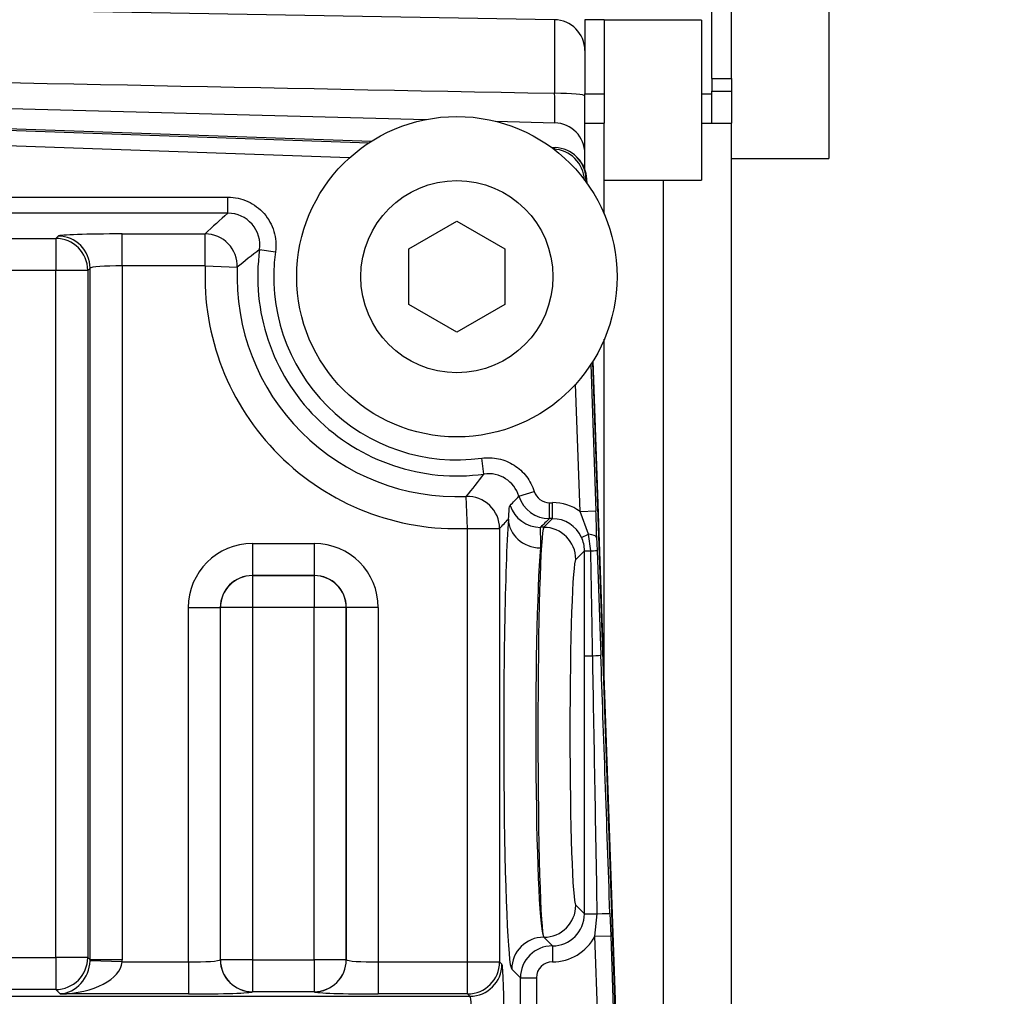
# Model space of a CAD drawing. Header units: inches. Extents: x -13.9 to 83.8, y -28.8 to 34.3.
# Tile 11 of 88: x 5.2 to 7.1, y -10.7 to -8.8. Entities that reach past the tile are written whole.
import ezdxf

# ---------------------------------------------------------------- set-up
doc = ezdxf.new("R2010")
doc.units = ezdxf.units.IN
doc.header["$MEASUREMENT"] = 0
for name, color, linetype in [('10-24_05_[SOCKET', 7, 'Continuous'), ('25-20_125_[SOCKE', 7, 'Continuous'), ('2_CYLINDER_W_STO', 7, 'Continuous'), ('C40007R_HIGH_PRE', 7, 'Continuous'), ('DIMS', 4, 'Continuous'), ('HEAD_MACHINED_C4', 7, 'Continuous'), ('THORGREN_REAR_GU', 7, 'Continuous'), ('WASHER', 7, 'Continuous')]:
    doc.layers.add(name, color=color, linetype=linetype)
doc.styles.get("Standard").update_dxf_attribs({"font": 'arial.ttf', "height": 0.6322})
doc.dimstyles.get("Standard").update_dxf_attribs({"dimtxt": 0.6322, "dimasz": 0.6322, "dimexe": 0.6322, "dimexo": 0.125, "dimgap": 0.09, "dimtad": 0, "dimtih": 1, "dimtoh": 1, "dimzin": 0, "dimdsep": 46, "dimtxsty": 'Standard', "dimcen": 0.09, "dimadec": 0, "dimazin": 0, "dimtfac": 1, "dimtofl": 0, "dimtmove": 0, "dimatfit": 3, "dimfxl": 1, "dimtolj": 1, "dimtzin": 0, "dimarcsym": 0})

# ---------------------------------------------------------------- blocks, each defined once
blk = doc.blocks.new('*D45')
at = {"layer": 'Defpoints', "color": 0}
for p in [(-1.162, -5.633), (7.6291, -5.633), (9.1111, -15.153)]:
    blk.add_point(p, dxfattribs=at)
at = {"layer": 'DIMS', "color": 0, "lineweight": -2}
for p, q in [((7.5041, -5.633), (-1.7942, -5.633)), ((-1.162, -6.2652), (-1.162, -10.0333)), ((-1.162, -14.5208), (-1.162, -10.8455)), ((8.9861, -15.153), (-1.7942, -15.153))]:
    blk.add_line(p, q, dxfattribs=at)
at = {"layer": 'DIMS', "color": 0}
for points in [[(-1.2674, -6.2652), (-1.0567, -6.2652), (-1.162, -5.633)], [(-1.2674, -14.5208), (-1.0567, -14.5208), (-1.162, -15.153)]]:
    blk.add_solid(points, dxfattribs=at)
at = {"layer": 'DIMS', "color": 0, "insert": (-1.162, -10.4394), "char_height": 0.6322, "attachment_point": 5}
blk.add_mtext('\\A1;"B"', dxfattribs=at)

msp = doc.modelspace()

# ---------------------------------------------------------------- linework, layer by layer
at = {"layer": '10-24_05_[SOCKET', "color": 7, "linetype": 'Continuous'}
for p, q in [((6.7296, -8.787), (6.7296, -9.099)), ((6.4816, -8.829), (6.2916, -8.829)), ((6.4816, -8.829), (6.4816, -9.141)), ((6.5016, -8.848), (6.5011, -8.848)), ((6.5396, -9.099), (6.7296, -9.099)), ((6.2916, -9.141), (6.4816, -9.141))]:
    msp.add_line(p, q, dxfattribs=at)
at = {"layer": '25-20_125_[SOCKE', "color": 7, "linetype": 'Continuous'}
for p, q in [((5.9101, -9.2754), (6.0039, -9.2213)), ((6.0039, -9.2213), (6.0976, -9.2754)), ((5.9101, -9.3837), (5.9101, -9.2754)), ((6.0976, -9.2754), (6.0976, -9.3837)), ((6.0039, -9.4378), (5.9101, -9.3837)), ((6.0976, -9.3837), (6.0039, -9.4378))]:
    msp.add_line(p, q, dxfattribs=at)
msp.add_circle((6.0039, -9.3295), 0.1875, dxfattribs=at)
at = {"layer": '2_CYLINDER_W_STO', "color": 7, "linetype": 'Continuous'}
for p, q in [((6.1947, -8.8283), (4.5271, -8.7992)), ((6.1946, -8.8283), (6.1946, -8.9718)), ((4.578, -8.9871), (5.9439, -9.0228)), ((6.5011, -8.9737), (6.4816, -8.9737)), ((6.0798, -9.0264), (6.1951, -9.0294))]:
    msp.add_line(p, q, dxfattribs=at)
for centre, radius, start, end in [((6.1936, -8.8883), 0.06, 0, 89.3358), ((26.9971, 1076.4681), 1085.6392, 268.8140357, 268.9020594), ((5.238, -9.0093), 0.9573, 358.7947, 2.2458), ((6.1936, -9.0894), 0.06, 0, 88.5)]:
    msp.add_arc(centre, radius, start, end, dxfattribs=at)
msp.add_ellipse((6.1936, -8.9769), major_axis=(0.06, 0), ratio=0.085026, start_param=0, end_param=1.553343, dxfattribs=at)
at = {"layer": 'C40007R_HIGH_PRE', "color": 7, "linetype": 'Continuous'}
for p, q in [((6.2576, -9.1395), (6.256, -9.1396)), ((6.2579, -9.1475), (6.2576, -9.1395)), ((6.3241, -11.0432), (6.27, -9.4934))]:
    msp.add_line(p, q, dxfattribs=at)
msp.add_arc((6.1951, -9.1417), 0.0625, 2.0325, 44.2156, dxfattribs=at)
at = {"layer": 'HEAD_MACHINED_C4', "color": 7, "linetype": 'Continuous'}
for p, q in [((4.5615, -9.0204), (5.8375, -9.065)), ((4.6871, -9.0281), (5.8326, -9.0681)), ((5.7942, -9.0978), (4.686, -9.0591)), ((6.1883, -9.0772), (6.1957, -9.0775)), ((6.1927, -9.0805), (6.1957, -9.0775)), ((6.2559, -9.1377), (6.2529, -9.1407)), ((6.2559, -9.1377), (6.2562, -9.1451)), ((4.7693, -9.1744), (5.5571, -9.1744)), ((5.5571, -9.2056), (5.5571, -9.1744)), ((5.5571, -9.2056), (4.7693, -9.2056)), ((5.1093, -9.2548), (5.2211, -9.2548)), ((5.2211, -9.2548), (5.2257, -9.2503)), ((5.2211, -9.2548), (5.2211, -9.3173)), ((5.3506, -9.2461), (5.5128, -9.2461)), ((5.3506, -9.3085), (5.3506, -9.2461)), ((5.5128, -9.3085), (5.5128, -9.2461)), ((5.619, -9.2766), (5.6499, -9.2808)), ((5.2211, -9.3173), (5.1093, -9.3173)), ((5.2211, -10.6575), (5.2211, -9.3173)), ((5.2836, -9.3173), (5.2211, -9.3173)), ((5.2881, -9.3128), (5.2836, -9.3173)), ((5.2836, -9.3173), (5.2836, -10.6575)), ((5.2881, -10.662), (5.2881, -9.3128)), ((5.5128, -9.3085), (5.3506, -9.3085)), ((5.3506, -9.3085), (5.3506, -10.662)), ((5.5128, -9.3085), (5.5752, -9.3112)), ((6.2653, -9.5008), (6.2752, -9.7863)), ((6.2684, -9.4959), (6.3224, -11.0432)), ((6.2443, -9.7874), (6.2356, -9.5392)), ((6.0568, -9.7145), (6.0526, -9.6835)), ((6.0249, -9.8206), (6.0222, -9.7582)), ((6.125, -9.7577), (6.1548, -9.7484)), ((6.1846, -9.7703), (6.1904, -9.7703)), ((6.1846, -9.8015), (6.1846, -9.7703)), ((6.1904, -9.8015), (6.1904, -9.7703)), ((6.2443, -9.7874), (6.2752, -9.7863)), ((6.2606, -9.8318), (6.2443, -9.7874)), ((6.1735, -9.8184), (6.1904, -9.8015)), ((6.1904, -9.8015), (6.1846, -9.8015)), ((6.0249, -10.6662), (6.0249, -9.8206)), ((6.0249, -9.8206), (6.0873, -9.8206)), ((6.0873, -9.8206), (6.0873, -10.6662)), ((6.1735, -9.8184), (6.167, -9.8184)), ((6.2472, -9.838), (6.2606, -9.8318)), ((6.2652, -9.8642), (6.2606, -9.8318)), ((6.2767, -9.8375), (6.2775, -9.8633)), ((5.6048, -9.85), (5.7257, -9.85)), ((5.6048, -9.85), (5.6048, -9.9124)), ((5.7257, -9.85), (5.7257, -9.9124)), ((6.2529, -9.864), (6.2359, -9.8809)), ((6.2775, -9.8633), (6.2848, -10.0677)), ((5.7257, -9.9124), (5.6048, -9.9124)), ((5.6048, -9.9124), (5.6049, -9.9126)), ((5.6049, -9.9126), (5.7255, -9.9126)), ((5.6049, -9.9126), (5.6049, -9.9751)), ((5.7255, -9.9126), (5.7257, -9.9124)), ((5.7255, -9.9126), (5.7255, -9.9751)), ((5.4799, -10.6662), (5.4799, -9.9749)), ((5.4799, -9.9749), (5.5423, -9.9749)), ((5.5423, -9.9749), (5.5423, -10.662)), ((5.5425, -9.9751), (5.5423, -9.9749)), ((5.5425, -10.6619), (5.5425, -9.9751)), ((5.6049, -9.9751), (5.5425, -9.9751)), ((5.6049, -9.9751), (5.6049, -10.6619)), ((5.7255, -9.9751), (5.6049, -9.9751)), ((5.7255, -10.6619), (5.7255, -9.9751)), ((5.788, -9.9751), (5.7255, -9.9751)), ((5.7881, -9.9749), (5.788, -9.9751)), ((5.788, -9.9751), (5.788, -10.6619)), ((5.7881, -10.662), (5.7881, -9.9749)), ((5.8506, -9.9749), (5.7881, -9.9749)), ((5.8506, -9.9749), (5.8506, -10.6662)), ((6.2528, -10.5724), (6.2528, -10.0688)), ((6.2528, -10.0688), (6.2689, -10.0688)), ((6.2359, -10.5555), (6.2528, -10.5724)), ((6.2528, -10.5724), (6.2778, -10.5724)), ((6.2732, -10.6161), (6.2778, -10.5724)), ((6.3026, -10.5713), (6.3042, -10.6151)), ((6.1734, -10.6179), (6.1903, -10.6348)), ((6.1735, -10.6179), (6.1734, -10.6179)), ((6.1904, -10.6348), (6.1735, -10.6179)), ((6.2732, -10.6161), (6.3042, -10.6151)), ((6.2881, -11.0432), (6.2732, -10.6161)), ((6.3042, -10.6151), (6.3191, -11.0432)), ((6.1903, -10.6348), (6.1904, -10.6348)), ((6.1903, -10.6348), (6.1903, -10.6661)), ((6.1904, -10.6348), (6.1904, -10.6661)), ((5.1093, -10.6575), (5.2211, -10.6575)), ((5.2211, -10.6575), (5.2211, -10.72)), ((5.2836, -10.6575), (5.2211, -10.6575)), ((5.2836, -10.6575), (5.2881, -10.662)), ((5.3506, -10.662), (5.2881, -10.662)), ((5.5423, -10.662), (5.5425, -10.6619)), ((5.6049, -10.6619), (5.5425, -10.6619)), ((5.6049, -10.6619), (5.7255, -10.6619)), ((5.6049, -10.6619), (5.6049, -10.7243)), ((5.7255, -10.6619), (5.7255, -10.7243)), ((5.788, -10.6619), (5.7255, -10.6619)), ((5.788, -10.6619), (5.7881, -10.662)), ((5.3505, -10.6662), (5.2881, -10.6641)), ((5.3505, -10.6662), (5.4799, -10.6662)), ((5.4799, -10.6662), (5.4799, -10.7287)), ((5.8506, -10.6662), (6.0249, -10.6662)), ((5.8506, -10.6662), (5.8506, -10.7287)), ((6.0249, -10.7287), (6.0249, -10.6662)), ((6.0249, -10.6662), (6.0873, -10.6662)), ((6.0873, -10.6662), (6.0918, -10.6708)), ((6.1278, -10.6973), (6.1109, -10.6804)), ((6.1904, -10.6661), (6.1903, -10.6661)), ((6.1278, -12.31), (6.1278, -10.6973)), ((6.1278, -10.6973), (6.1591, -10.6973)), ((6.1591, -10.6973), (6.1591, -12.31)), ((5.2211, -10.72), (5.1093, -10.72)), ((5.2299, -10.7287), (5.2211, -10.72)), ((2.5511, -10.7332), (6.0294, -10.7332)), ((5.4799, -10.7287), (5.2299, -10.7287)), ((5.6049, -10.7243), (5.6048, -10.7245)), ((5.7255, -10.7243), (5.6049, -10.7243)), ((5.7257, -10.7245), (5.7255, -10.7243)), ((6.0249, -10.7287), (5.8506, -10.7287)), ((6.0294, -10.7332), (6.0249, -10.7287))]:
    msp.add_line(p, q, dxfattribs=at)
for centre, radius, start, end in [((6.1902, -9.1432), 0.0625, 2.0323, 87.9677), ((6.3942, -10.1649), 1.2733, 131.1084, 133.8078), ((5.5572, -9.268), 0.0624, 352.085, 90.0797), ((6.2441, -10.1105), 1.0422, 126.8553, 129.9226), ((6.0039, -9.3295), 0.3886, 172.1647, 277.8353), ((6.0039, -9.3295), 0.3573, 172.1647, 277.8353), ((6.0039, -9.3295), 0.4915, 177.552, 272.448), ((6.0039, -9.3295), 0.429, 177.552, 272.448), ((5.2229, -9.0893), 1.0422, 320.0774, 323.1447), ((6.0654, -9.7762), 0.0624, 17.3032, 97.9164), ((3.8143, -7.5552), 3.1923, 315.9275, 316.3736), ((6.1846, -9.739), 0.0625, 197.3692, 269.9635), ((0.7989, -9.9683), 5.4794, 1.3678, 1.9039), ((5.1305, -8.9036), 1.3253, 316.219, 317.2973), ((8.9534, -12.6978), 4.0069, 133.711, 134.0595), ((6.1907, -9.8639), 0.0622, 359.9849, 24.7084), ((6.1903, -10.6973), 0.0625, 90.0349, 179.9651), ((5.2255, -10.6621), 0.0626, 358.1392, 0.0696)]:
    msp.add_arc(centre, radius, start, end, dxfattribs=at)
for centre, major_axis, ratio, start_param, end_param in [((6.1934, -9.14), (-0.0442, -0.0442), 0.998862, 2.391669, 3.891516), ((5.2211, -9.3173), (0.0442, -0.0442), 0.998783, 0.786007, 2.355586), ((5.3506, -9.2504), (-0.125, 0), 0.034921, 4.712389, 6.248279), ((5.2257, -9.3128), (0.0442, -0.0442), 0.998783, 0.786007, 2.355586), ((5.5128, -9.3085), (-0.0432, 0.0451), 0.998729, 3.906264, 5.518514), ((5.3506, -9.3129), (-0.0625, 0), 0.069842, 4.712389, 6.248279), ((6.0249, -9.8206), (-0.0451, 0.0432), 0.998729, 3.906264, 5.518514), ((6.167, -9.756), (-0.0435, 0.0449), 0.998742, 1.12242, 2.371939), ((6.1902, -9.8641), (0.0664, 0.0664), 0.998783, 0.172288, 0.784789), ((6.1115, -10.2182), (0, -0.4625), 0.034921, 3.595048, 6.248279), ((6.1669, -9.8024), (-0.0623, 0.0045), 0.898496, 0.079585, 1.635092), ((6.1902, -9.8641), (-0.0443, -0.0443), 0.997569, 2.78617, 3.926382), ((6.1739, -10.2182), (0, -0.4), 0.029464, 3.176499, 6.248279), ((6.1735, -9.8809), (-0.0442, 0.0442), 0.998783, 3.9276, 5.497178), ((6.2457, -9.8386), (0.031, 0.0008), 0.236166, 0.035923, 1.065115), ((5.6049, -9.9751), (0.0885, -0.0885), 0.998783, 2.356803, 3.926382), ((5.7255, -9.9751), (-0.0885, -0.0885), 0.998783, 2.356803, 3.926382), ((6.174, -10.2182), (0, 0.4), 0.040377, 0.453455, 3.106686), ((6.2841, -9.864), (-0.0312, 0), 0.008304, 0.034908, 0.923617), ((6.2466, -9.8644), (0.031, 0.0011), 0.018789, -0.923805, -0.034913), ((6.2363, -10.2182), (0, 0.3375), 0.034921, 0.034907, 3.106686), ((5.6049, -9.9751), (0.0444, -0.0444), 0.996359, 2.356803, 3.926382), ((5.6049, -9.9751), (-0.0442, -0.0442), 0.998783, 3.9276, 5.497178), ((5.7255, -9.9751), (-0.0442, 0.0442), 0.998783, 3.9276, 5.497178), ((5.7255, -9.9751), (-0.0444, -0.0444), 0.996359, 2.356803, 3.926382), ((6.2538, -10.0688), (0.031, 0.0011), 0.019765, 5.21908, 6.248272), ((6.315, -10.9878), (-0.0622, 1.7837), 0.001217, -1.335164, -1.028868), ((6.2841, -10.9889), (-0.0312, 1.7837), 0.000612, -1.335132, -1.028836), ((6.1735, -10.5555), (-0.0442, -0.0442), 0.998783, 0.786007, 2.355586), ((6.1902, -10.5723), (-0.0443, 0.0443), 0.997569, 2.356803, 3.926382), ((6.2716, -10.5724), (0.031, 0.0011), 0.007152, 4.91301, 6.248278), ((6.1734, -10.6804), (-0.0442, -0.0442), 0.998783, 3.9276, 5.497178), ((6.1902, -10.5723), (-0.0664, 0.0664), 0.998783, 2.356803, 3.440868), ((5.2211, -10.6575), (0.0442, 0.0442), 0.998783, 3.9276, 5.497178), ((5.2255, -10.6619), (0.0885, -0.0885), 0.998783, 0.751101, 0.784789), ((5.4799, -10.6619), (-0.0625, 0), 0.069842, 1.570796, 3.106686), ((5.6048, -10.662), (-0.0442, 0.0442), 0.998783, 0.786007, 2.355586), ((5.6049, -10.6619), (-0.0442, 0.0442), 0.998783, 0.786007, 2.355586), ((5.7255, -10.6619), (0.0442, 0.0442), 0.998783, 3.9276, 5.497178), ((5.7257, -10.662), (0.0442, 0.0442), 0.998783, 3.9276, 5.497178), ((5.8506, -10.6619), (0.0625, 0), 0.069842, 3.176499, 4.712389), ((5.2299, -10.6662), (-0.0235, -0.0589), 0.905231, 0.414925, 1.950815), ((5.2299, -10.6662), (0.1207, 0.003), 0.517208, 4.699629, 6.235519), ((6.0249, -10.6662), (-0.0442, -0.0442), 0.998783, 0.786007, 2.355586), ((6.0294, -10.6708), (-0.0442, -0.0442), 0.998783, 0.786007, 2.355586), ((6.0917, -10.7957), (0, 0.125), 0.034921, 4.712389, 6.248279), ((6.1903, -10.6973), (0.0221, -0.0221), 0.998783, 2.356803, 3.926382), ((5.4799, -10.7243), (0.125, 0), 0.034921, 4.712389, 6.248279), ((5.8506, -10.7243), (-0.125, 0), 0.034921, 0.034907, 1.570796), ((6.0292, -10.7957), (0, 0.0625), 0.069842, 4.712389, 6.248279)]:
    msp.add_ellipse(centre, major_axis=major_axis, ratio=ratio, start_param=start_param, end_param=end_param, dxfattribs=at)
for points, knots in [([(5.5571, -9.1744), (5.5638, -9.1744), (5.5704, -9.1751), (5.5834, -9.1779), (5.5898, -9.18), (5.602, -9.1855), (5.6077, -9.1889), (5.6184, -9.1969), (5.6234, -9.2015), (5.6321, -9.2115), (5.636, -9.217), (5.6424, -9.2287), (5.645, -9.2348), (5.6488, -9.2476), (5.65, -9.2543), (5.651, -9.2675), (5.6508, -9.2741), (5.6499, -9.2808)], [0, 0, 0, 0, 0.125, 0.125, 0.25, 0.25, 0.375, 0.375, 0.5, 0.5, 0.625, 0.625, 0.75, 0.75, 0.875, 0.875, 1, 1, 1, 1]), ([(6.0526, -9.6835), (6.0636, -9.682), (6.0745, -9.6824), (6.0961, -9.6871), (6.1063, -9.6913), (6.1202, -9.7002), (6.1246, -9.7035), (6.1326, -9.7109), (6.1364, -9.7149), (6.1464, -9.728), (6.1515, -9.7378), (6.1548, -9.7484)], [0, 0, 0, 0, 0.25, 0.25, 0.5, 0.5, 0.625, 0.625, 0.75, 0.75, 1, 1, 1, 1]), ([(6.1548, -9.7484), (6.1568, -9.7547), (6.1608, -9.7603), (6.1714, -9.7681), (6.1779, -9.7703), (6.1846, -9.7703)], [0, 0, 0, 0, 0.5, 0.5, 1, 1, 1, 1]), ([(6.1044, -9.8024), (6.1055, -9.7944), (6.1056, -9.7884), (6.1061, -9.7795), (6.1067, -9.7768), (6.1078, -9.7756)], [0, 0, 0, 0, 0.5, 0.5, 1, 1, 1, 1]), ([(6.167, -9.8184), (6.1659, -9.8194), (6.166, -9.8233), (6.167, -9.8367), (6.1679, -9.8463), (6.1669, -9.8586)], [0, 0, 0, 0, 0.5, 0.5, 1, 1, 1, 1]), ([(6.2689, -10.0688), (6.2685, -10.0481), (6.2681, -10.0275), (6.2678, -10.0068), (6.2669, -9.9593), (6.2661, -9.9117), (6.2652, -9.8642)], [0, 0, 0, 0, 0.302942, 0.302942, 0.302942, 1, 1, 1, 1])]:
    msp.add_open_spline(points, degree=3, knots=knots, dxfattribs=at)
msp.add_open_spline([(6.2528, -10.0688), (6.2528, -10.0005), (6.2528, -9.9322), (6.2529, -9.864)], degree=3, dxfattribs=at)
at = {"layer": 'THORGREN_REAR_GU', "color": 7, "linetype": 'Continuous'}
for p, q in [((6.5016, -8.943), (6.5016, -8.7865)), ((6.5396, -8.943), (6.5396, -8.7865)), ((6.2536, -8.8285), (6.2536, -8.9725)), ((6.2916, -8.8285), (6.2536, -8.8285)), ((6.2916, -8.8285), (6.2916, -8.9725)), ((6.5016, -8.943), (6.5396, -8.943)), ((6.5016, -8.943), (6.5016, -8.9675)), ((6.5396, -8.943), (6.5396, -8.9675)), ((6.2536, -8.9725), (6.2916, -8.9725)), ((6.2536, -9.03), (6.2536, -8.9725)), ((6.2916, -8.9725), (6.2916, -9.03)), ((6.5016, -8.9675), (6.5396, -8.9675)), ((6.5016, -9.03), (6.5016, -8.9675)), ((6.5396, -8.9675), (6.5396, -9.03)), ((6.2536, -9.03), (6.2916, -9.03)), ((6.2536, -9.1196), (6.2536, -9.03)), ((6.2916, -9.2075), (6.2916, -9.03)), ((6.4816, -9.03), (6.5396, -9.03)), ((6.5396, -13.056), (6.5396, -9.03)), ((6.4068, -9.141), (6.4068, -12.945)), ((6.2916, -10.1122), (6.2916, -9.4515))]:
    msp.add_line(p, q, dxfattribs=at)
at = {"layer": 'WASHER', "color": 7, "linetype": 'Continuous'}
msp.add_circle((6.0039, -9.3295), 0.3125, dxfattribs=at)

# ---------------------------------------------------------------- dimensions: what is measured, and where the dimension line sits
at = {"layer": 'DIMS'}
dim = msp.add_linear_dim(base=(-1.162, -5.633), p1=(9.1111, -15.153), p2=(7.6291, -5.633), angle=90, text='"B"', dimstyle='Standard', override={"dimpost": '"'}, dxfattribs=at)
dim.commit()
dim.dimension.update_dxf_attribs({"geometry": '*D45', "text_midpoint": (-1.162, -10.4394), "dimtype": 160})

doc.saveas('drawing.dxf')
